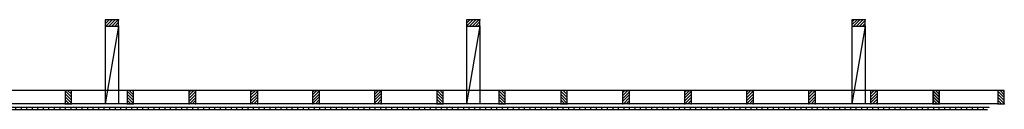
# Model space of a CAD drawing. Extents: x 0 to 317513, y 0 to 193913.
# Tile 68 of 105: x 202091 to 209213, y 132616 to 133266. Entities that reach past the tile are written whole.
import ezdxf

# ---------------------------------------------------------------- set-up
doc = ezdxf.new("R2010")
doc.units = 0
doc.header["$LTSCALE"] = 20
doc.header["$MEASUREMENT"] = 0
doc.header["$PDSIZE"] = -1
for name, color, linetype in [('A--01A1_ACEER', 1, 'CONTINUOUS'), ('A--A25--_F--3-', 9, 'CONTINUOUS'), ('A--A42--_F--3-', 9, 'CONTINUOUS'), ('A--L25--', 7, 'CONTINUOUS'), ('A--L25--_F-23-', 7, 'CONTINUOUS'), ('A--L31D1_BUITENKOZIJN', 1, 'CONTINUOUS'), ('A--L42--', 7, 'CONTINUOUS'), ('A--L42--_F--3-', 7, 'CONTINUOUS'), ('X--LR---_CP', 7, 'CONTINUOUS')]:
    doc.layers.add(name, color=color, linetype=linetype)

# ---------------------------------------------------------------- blocks, each defined once
blk = doc.blocks.new('*U158')
at = {"layer": 'A--A42--_F--3-'}
h = blk.add_hatch(dxfattribs=at)
h.set_pattern_fill('ALFALINE', color=256, scale=40, angle=45, style=0, pattern_type=2)
h.set_pattern_definition([(90, (-209097.43, -102002.15), (-40, 7e-15), [])])
h.paths.add_polyline_path([(0, 0), (6.2, 6.2), (-24911.8, 6.2), (-24911.8, 0), (-24911.8, -6.3), (-6.3, -6.3)])
at = {"layer": 'A--L42--_F--3-', "color": 3, "linetype": 'Continuous'}
for points in [[(6.2, 6.2), (6.2, 6.2), (-24911.8, 6.2), (-24911.8, 0)], [(6.2, 6.2), (6.2, 6.2), (-24911.8, 6.2), (-24911.8, 0)], [(-24911.8, 0), (-24911.8, -6.3), (-6.3, -6.3), (-6.3, -6.3)], [(-24911.8, 0), (-24911.8, -6.3), (-6.3, -6.3), (-6.3, -6.3)]]:
    blk.add_lwpolyline(points, dxfattribs=at)
blk = doc.blocks.new('Q020283-')
at = {"layer": 'A--A25--_F--3-'}
h = blk.add_hatch(dxfattribs=at)
h.set_pattern_fill('ALFALINE', color=256, scale=15, style=0, pattern_type=2)
h.set_pattern_definition([(45, (0, 0), (-10.6066, 10.6066), [])])
h.paths.add_polyline_path([(0, 0), (0, 96), (46, 96), (46, 0)])
at = {"layer": 'A--L25--_F-23-', "color": 2, "linetype": 'Continuous'}
blk.add_lwpolyline([(0, 0), (0, 96), (46, 96), (46, 0)], close=True, dxfattribs=at)
at = {"layer": 'X--LR---_CP'}
for p in [(0, 0), (0, 0), (46, 0)]:
    blk.add_point(p, dxfattribs=at)
blk = doc.blocks.new('jahe')
at = {"layer": 'A--L31D1_BUITENKOZIJN'}
for p, q in [((18514, 466.9), (18514, -96)), ((18610, 466.9), (18514, -96)), ((18514, 466.9), (18514, -96)), ((18610, 466.9), (18514, -96)), ((18610, 466.9), (18610, -96)), ((18610, 466.9), (18610, -96)), ((21127.8, 466.9), (21127.8, -96)), ((21223.8, 466.9), (21127.8, -96)), ((21223.8, 466.9), (21223.8, -96)), ((23914, 466.9), (23914, -96)), ((24010, 466.9), (23914, -96)), ((24010, 466.9), (24010, -96)), ((24997.5, 0), (-10, 0)), ((24971.7, -96), (-10, -96))]:
    blk.add_line(p, q, dxfattribs=at)
at = {"layer": 'A--L25--', "xscale": -1, "rotation": 90}
for p in [(18610, 512.9), (18610, 512.9), (21223.8, 512.9), (24010, 512.9)]:
    blk.add_blockref('Q020283-', p, dxfattribs=at)
at = {"layer": 'A--L25--', "xscale": -1}
for p in [(18269.1, -96), (18717.4, -96), (20959.3, -96), (21407.7, -96), (21856, -96), (24546.3, -96), (24550.1, -96), (25017.7, -96)]:
    blk.add_blockref('Q020283-', p, dxfattribs=at)
at = {"layer": 'A--L25--'}
for p in [(19119.8, -96), (19568.2, -96), (20016.5, -96), (20464.9, -96), (22258.4, -96), (22706.8, -96), (23155.2, -96), (23603.5, -96), (24051.9, -96)]:
    blk.add_blockref('Q020283-', p, dxfattribs=at)
at = {"layer": 'A--L42--'}
blk.add_blockref('*U158', (24901.8, -130.3), dxfattribs=at)

msp = doc.modelspace()

# ---------------------------------------------------------------- block references
at = {"layer": 'A--01A1_ACEER'}
msp.add_blockref('jahe', (184195.6, 132752.7), dxfattribs=at)

doc.saveas('drawing.dxf')
